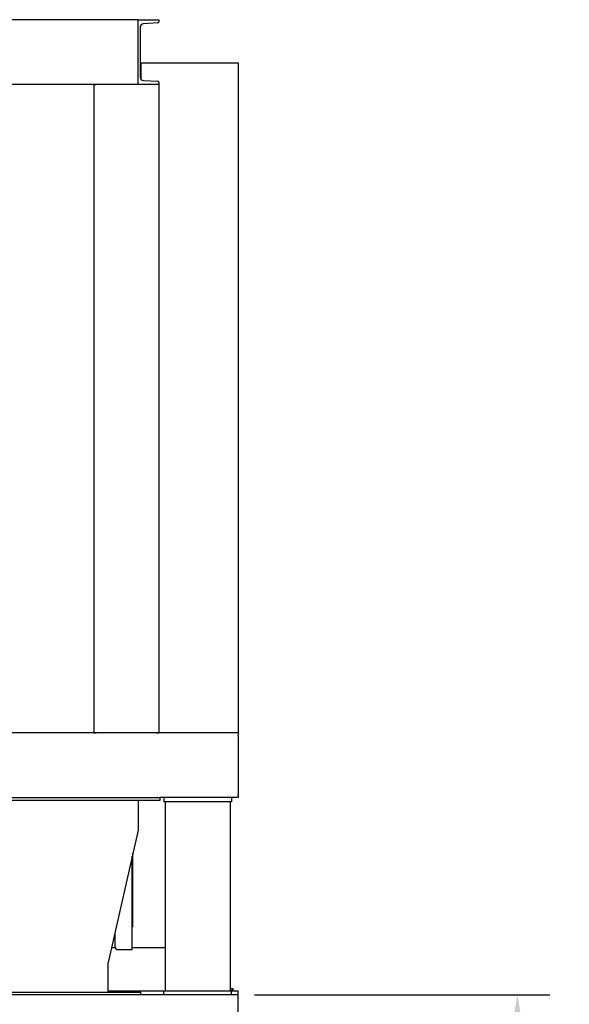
# Model space of a CAD drawing. Header units: inches. Extents: x 18 to 846, y -44 to 561.
# Tile 228 of 256: x 172 to 223, y 256 to 347. Entities that reach past the tile are written whole.
import ezdxf

# ---------------------------------------------------------------- set-up
doc = ezdxf.new("R2010")
doc.units = ezdxf.units.IN
doc.header["$LTSCALE"] = 24
doc.header["$MEASUREMENT"] = 0
doc.layers.add('Dimension (ANSI)', color=7, linetype='Continuous', lineweight=25)
doc.layers.add('Visible (ANSI)', color=7, linetype='Continuous', lineweight=30)
doc.styles.add('Note Text (ANSI)', font='tahoma.ttf')
doc.dimstyles.new('SB Fraction-16 (ANSI)', dxfattribs={"dimscale": 24, "dimtxt": 0.125, "dimasz": 0.098425, "dimexe": 0.125, "dimexo": 0.0625, "dimgap": 0.031496, "dimtad": 0, "dimtih": 1, "dimtoh": 1, "dimdec": 4, "dimrnd": 1e-08, "dimzin": 0, "dimdsep": 46, "dimlunit": 5, "dimtxsty": 'Note Text (ANSI)', "dimcen": 0.09, "dimdle": 0.393701, "dimclrd": 256, "dimclre": 256, "dimclrt": 256, "dimadec": 0, "dimazin": 3, "dimtfac": 0.96, "dimtofl": 0, "dimtmove": 0, "dimatfit": 3, "dimfxl": 1, "dimfrac": 2, "dimtolj": 1, "dimtzin": 12, "dimlwd": -1, "dimlwe": -1, "dimarcsym": 0})

# ---------------------------------------------------------------- blocks, each defined once
blk = doc.blocks.new('*D16')
at = {"layer": 'Defpoints', "color": 0, "transparency": 16777216}
for p in [(192.164, 256.832), (174.664, 94.832), (217.985, 94.832)]:
    blk.add_point(p, dxfattribs=at)
at = {"layer": 'Dimension (ANSI)', "transparency": 16777216}
for p, q in [((193.664, 256.832), (220.985, 256.832)), ((217.985, 254.469), (217.985, 181.15)), ((217.985, 97.194), (217.985, 176.513)), ((176.164, 94.832), (220.985, 94.832))]:
    blk.add_line(p, q, dxfattribs=at)
for points in [[(217.591, 254.469), (218.379, 254.469), (217.985, 256.832)], [(217.591, 97.194), (218.379, 97.194), (217.985, 94.832)]]:
    blk.add_solid(points, dxfattribs=at)
at = {"layer": 'Dimension (ANSI)', "transparency": 16777216, "insert": (214.925, 180.394), "char_height": 3, "attachment_point": 1, "style": 'Note Text (ANSI)'}
blk.add_mtext('\\A1;162', dxfattribs=at)

msp = doc.modelspace()

# ---------------------------------------------------------------- linework, layer by layer
at = {"layer": 'Visible (ANSI)'}
for p, q in [((182.91374, 347.0815), (96.16374, 347.0815)), ((182.91374, 341.0815), (182.91374, 347.0815)), ((182.91374, 347.0815), (184.83374, 347.0815)), ((183.11374, 346.40555), (183.11374, 341.75745)), ((184.74277, 346.77859), (183.40102, 346.70828)), ((184.83374, 347.0815), (184.83374, 346.87446)), ((183.11374, 343.0815), (183.16374, 343.0815)), ((183.16374, 342.947), (183.11374, 342.947)), ((183.16374, 343.0815), (192.16374, 343.0815)), ((183.16374, 343.0815), (183.16374, 341.59067)), ((192.16374, 343.0815), (192.16374, 281.0815)), ((182.91374, 341.0815), (96.16374, 341.0815)), ((178.83374, 341.0815), (178.83374, 281.0815)), ((178.83374, 341.0815), (179.04079, 341.0815)), ((184.83374, 341.0815), (182.91374, 341.0815)), ((183.40102, 341.45473), (184.74277, 341.38442)), ((184.83374, 341.28855), (184.83374, 341.0815)), ((184.83374, 341.0815), (184.83374, 281.0815)), ((192.16374, 281.0815), (78.16374, 281.0815)), ((178.83374, 281.0815), (179.04079, 281.0815)), ((184.62669, 281.0815), (184.83374, 281.0815)), ((192.16374, 281.0815), (192.16374, 280.87446)), ((192.16374, 280.77859), (192.16374, 280.87446)), ((192.16374, 280.77859), (192.16374, 280.70828)), ((192.16374, 280.70828), (192.16374, 280.40555)), ((192.16374, 280.40555), (192.16374, 275.75745)), ((192.16374, 275.75745), (192.16374, 275.45473)), ((192.16374, 275.45473), (192.16374, 275.38442)), ((192.16374, 275.28855), (192.16374, 275.38442)), ((192.16374, 275.28855), (192.16374, 275.0815)), ((94.16374, 275.0815), (184.91374, 275.0815)), ((184.91374, 274.8315), (94.16374, 274.8315)), ((182.91374, 274.8315), (182.91374, 272.0815)), ((185.28874, 275.0815), (184.91374, 275.0815)), ((184.91374, 275.0815), (184.91374, 274.8315)), ((185.28874, 275.0815), (185.28874, 274.7065)), ((191.53874, 275.0815), (185.28874, 275.0815)), ((191.53874, 274.7065), (185.28874, 274.7065)), ((185.40374, 274.7065), (185.40374, 257.2065)), ((191.42374, 274.7065), (191.42374, 257.2065)), ((192.16374, 275.0815), (191.53874, 275.0815)), ((191.53874, 275.0815), (191.53874, 274.7065)), ((182.91374, 272.0815), (180.16374, 259.8315)), ((182.43674, 263.204), (182.43674, 269.95668)), ((182.37374, 261.019), (182.37374, 269.67605)), ((180.78274, 261.269), (180.78274, 262.58887)), ((182.43674, 263.204), (182.37374, 263.141)), ((180.47242, 261.2065), (180.79068, 261.2065)), ((181.03274, 261.019), (182.37374, 261.019)), ((182.37374, 261.2065), (185.40374, 261.2065)), ((180.16374, 257.0815), (180.16374, 259.8315)), ((87.16374, 257.0815), (183.16374, 257.0815)), ((180.16374, 257.2065), (185.28874, 257.2065)), ((183.16374, 256.8315), (183.16374, 257.0815)), ((185.28874, 256.8315), (185.28874, 257.2065)), ((185.28874, 257.2065), (191.53874, 257.2065)), ((191.53874, 257.4005), (191.42374, 257.4005)), ((191.42374, 257.2455), (191.75474, 257.2455)), ((191.44868, 257.2455), (191.44868, 257.38128)), ((191.67384, 257.4005), (191.53874, 257.4005)), ((191.53874, 256.8315), (191.53874, 257.2065)), ((191.53874, 257.2065), (192.16374, 257.2065)), ((191.62881, 257.2455), (191.62881, 257.38128)), ((191.69474, 257.4005), (191.67384, 257.4005)), ((191.71888, 257.2455), (191.71888, 257.38128)), ((191.75474, 257.2455), (191.75474, 257.2065)), ((192.16374, 256.8315), (192.16374, 257.2065)), ((192.16374, 256.8315), (78.16374, 256.8315)), ((192.16374, 108.966), (192.16374, 256.8315))]:
    msp.add_line(p, q, dxfattribs=at)
for centre, radius, start, end in [((183.41688, 346.40555), 0.30314, 92.9995555, 180), ((184.73774, 346.87446), 0.096, 272.9995555, 0), ((183.41688, 341.75745), 0.30314, 180, 267.0004445), ((184.73774, 341.28855), 0.096, 0, 87.0004445), ((181.03274, 261.269), 0.25, 180, 270), ((191.53874, 257.17988), 0.22062, 90, 114.0948426), ((191.53874, 257.17988), 0.22062, 65.9051574, 90), ((191.53874, 257.17988), 0.2702, 48.1896851, 54.7356103)]:
    msp.add_arc(centre, radius, start, end, dxfattribs=at)
for centre, start_param, end_param in [((191.40364, 257.17988), 5.86265097, 6.09994596), ((191.67384, 257.17988), 0, 0.42053434), ((191.67384, 257.17988), 5.86265097, 6.28318531)]:
    msp.add_ellipse(centre, major_axis=(0, 0.22062), ratio=0.5, start_param=start_param, end_param=end_param, dxfattribs=at)

# ---------------------------------------------------------------- dimensions: what is measured, and where the dimension line sits
at = {"layer": 'Dimension (ANSI)'}
dim = msp.add_linear_dim(base=(217.9851, 94.8315), p1=(192.16374, 256.8315), p2=(174.66374, 94.8315), angle=90, dimstyle='SB Fraction-16 (ANSI)', override={"dimgap": 0.031496, "dimdec": 4, "dimtol": 0, "dimlim": 0, "dimtp": 0, "dimtm": 0, "dimtdec": 2, "dimatfit": 1}, dxfattribs=at)
dim.commit()
dim.dimension.update_dxf_attribs({"geometry": '*D16', "text_midpoint": (217.9851, 178.8315), "dimtype": 160})

doc.saveas('drawing.dxf')
